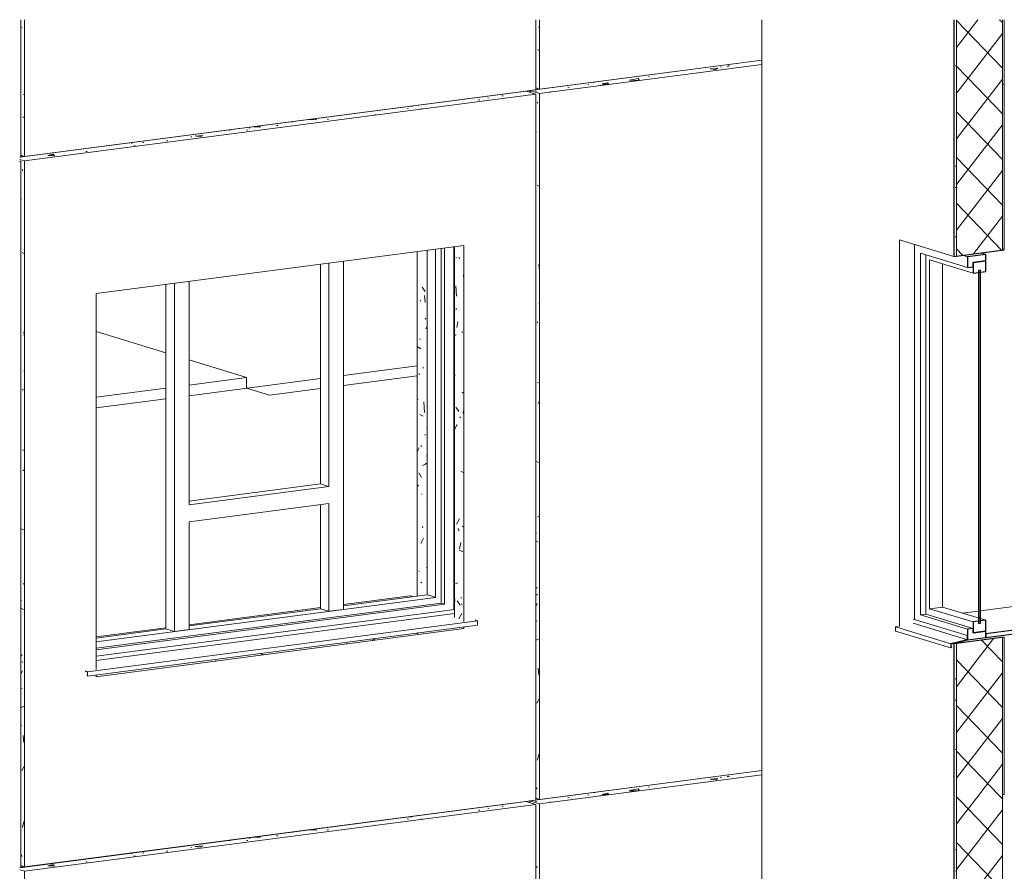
# Model space of a CAD drawing. Header units: millimetres. Extents: x -7937 to 93799, y -5691 to 12696.
# Tile 52 of 67: x 76420 to 80899, y 3285 to 7161. Entities that reach past the tile are written whole.
import ezdxf

# ---------------------------------------------------------------- set-up
doc = ezdxf.new("R2010")
doc.units = ezdxf.units.MM
for name, color, linetype, lineweight, true_color in [('A-FLOR', 7, 'Continuous', 9, 0x7f7f7f), ('A-WALL', 7, 'Continuous', 9, 0x7f7f7f), ('A-WALL-PATT', 7, 'Continuous', 9, 0x7f7f7f), ('S-BEAM', 7, 'Continuous', 9, 0x7f7f7f)]:
    doc.layers.add(name, color=color, linetype=linetype, lineweight=lineweight, true_color=true_color)
doc.layers.add('A-GLAZ', color=7, linetype='Continuous', lineweight=9)
pattern_1 = [(7.455, (37239.75, 11162.8), (-8e-05, 777.742), [4.286, -665.411]), (7.455, (37212.55, 11110.7), (-8e-05, 777.742), [4.286, -665.411]), (7.455, (37187.7, 11146.8), (-8e-05, 777.742), [4.286, -665.411]), (7.455, (37206.2, 11246.3), (-8e-05, 777.742), [4.286, -665.411]), (7.455, (37245.5, 11283.8), (-8e-05, 777.742), [4.286, -665.411]), (7.455, (37156.9, 11191.3), (-8e-05, 777.742), [3.75, -665.946]), (7.455, (37189.8, 11409.6), (-8e-05, 777.742), [4.286, -665.411]), (7.455, (37223.2, 11336.1), (-8e-05, 777.742), [3.75, -665.946]), (7.455, (37189.8, 11525.9), (-8e-05, 777.742), [4.286, -665.411]), (7.455, (37239.75, 11483.9), (-8e-05, 777.742), [4.286, -665.411]), (7.455, (37172.8, 11477.6), (-8e-05, 777.742), [4.286, -665.411]), (7.455, (37370.4, 11112.2), (-8e-05, 777.742), [4.286, -665.411]), (7.455, (37339, 11166.6), (-8e-05, 777.742), [4.286, -665.411]), (7.455, (37314.1, 11260.4), (-8e-05, 777.742), [4.286, -665.411]), (7.455, (37314.1, 11211.9), (-8e-05, 777.742), [4.286, -665.411]), (7.455, (37314.1, 11377.4), (-8e-05, 777.742), [4.286, -665.411]), (7.455, (37294.36, 11418.3), (-8e-05, 777.742), [4.286, -665.411]), (7.455, (37364.05, 11471), (-8e-05, 777.742), [4.286, -665.411]), (7.455, (37361.9, 11317.7), (-8e-05, 777.742), [3.75, -665.946]), (7.455, (37314.1, 11542.1), (-8e-05, 777.742), [4.286, -665.411]), (7.455, (37298.6, 11474.9), (-8e-05, 777.742), [3.75, -665.946]), (7.455, (37344.3, 11508.25), (-8e-05, 777.742), [4.286, -665.411]), (7.455, (37239.75, 10871.6), (-8e-05, 777.742), [4.286, -665.411]), (7.455, (37239.75, 10823.1), (-8e-05, 777.742), [4.286, -665.411]), (7.455, (37206.2, 10905.8), (-8e-05, 777.742), [4.286, -665.411]), (7.455, (37148.4, 10801.2), (-8e-05, 777.742), [4.286, -665.411]), (7.455, (37204.05, 11012.55), (-8e-05, 777.742), [4.286, -665.411]), (7.455, (37255.04, 11008), (-8e-05, 777.742), [4.286, -665.411]), (7.455, (37162.6, 10968.55), (-8e-05, 777.742), [4.286, -665.411]), (7.455, (37262.5, 11088.1), (-8e-05, 777.742), [4.286, -665.411]), (7.455, (37372.55, 10811.35), (-8e-05, 777.742), [4.286, -665.411]), (7.455, (37310.3, 10813.66), (-8e-05, 777.742), [4.286, -665.411]), (7.455, (37314.1, 10871.4), (-8e-05, 777.742), [4.286, -665.411]), (7.455, (37345.35, 10914.8), (-8e-05, 777.742), [4.286, -665.411]), (7.455, (37370.4, 10985.8), (-8e-05, 777.742), [4.286, -665.411]), (7.455, (37287.56, 10984.9), (-8e-05, 777.742), [3.75, -665.946]), (7.455, (37320.5, 11047.2), (-8e-05, 777.742), [4.286, -665.411]), (7.455, (36872.1, 11086.1), (-8e-05, 777.742), [4.286, -665.411]), (7.455, (36797.8, 11085.8), (-8e-05, 777.742), [4.286, -665.411]), (7.455, (36797.8, 11037.3), (-8e-05, 777.742), [4.286, -665.411]), (7.455, (37065.5, 11130.8), (-8e-05, 777.742), [4.286, -665.411]), (7.455, (37021.94, 11076.6), (-8e-05, 777.742), [3.75, -665.946]), (7.455, (37059.1, 11066.5), (-8e-05, 777.742), [4.286, -665.411]), (7.455, (36999, 11151.2), (-8e-05, 777.742), [4.286, -665.411]), (7.455, (36946.9, 11085.9), (-8e-05, 777.742), [4.286, -665.411]), (7.455, (37123.3, 11147.6), (-8e-05, 777.742), [4.286, -665.411]), (7.455, (37113.3, 11088.5), (-8e-05, 777.742), [3.75, -665.946]), (7.455, (36924.2, 11160.84), (-8e-05, 777.742), [4.286, -665.411]), (7.455, (36874.26, 11183.4), (-8e-05, 777.742), [4.286, -665.411]), (7.455, (36807.75, 11155.6), (-8e-05, 777.742), [4.286, -665.411]), (7.455, (36824.75, 11225.5), (-8e-05, 777.742), [3.75, -665.946]), (7.455, (36915.7, 11402.9), (-8e-05, 777.742), [4.286, -665.411]), (7.455, (36849.2, 11325.74), (-8e-05, 777.742), [4.286, -665.411]), (7.455, (36832.6, 11372.1), (-8e-05, 777.742), [4.286, -665.411]), (7.455, (36915.7, 11247.3), (-8e-05, 777.742), [4.286, -665.411]), (7.455, (36866.2, 11269.5), (-8e-05, 777.742), [4.286, -665.411]), (7.455, (36893.8, 11482.9), (-8e-05, 777.742), [4.286, -665.411]), (7.455, (36807.75, 11456.7), (-8e-05, 777.742), [4.286, -665.411]), (7.455, (36832.6, 11420.6), (-8e-05, 777.742), [4.286, -665.411]), (7.455, (37106.94, 11427.9), (-8e-05, 777.742), [4.286, -665.411]), (7.455, (37048.5, 11187.1), (-8e-05, 777.742), [4.286, -665.411]), (7.455, (36965.6, 11224.75), (-8e-05, 777.742), [4.286, -665.411]), (7.455, (37057, 11362.9), (-8e-05, 777.742), [4.286, -665.411]), (7.455, (36957.56, 11359.3), (-8e-05, 777.742), [3.75, -665.946]), (7.455, (37090.4, 11289.6), (-8e-05, 777.742), [3.75, -665.946]), (7.455, (37015.6, 11299), (-8e-05, 777.742), [4.286, -665.411]), (7.455, (37123.3, 11245.4), (-8e-05, 777.742), [4.286, -665.411]), (7.455, (37121.8, 11387.55), (-8e-05, 777.742), [4.286, -665.411]), (7.455, (37057, 11450), (-8e-05, 777.742), [4.286, -665.411]), (7.455, (36965.6, 11487.3), (-8e-05, 777.742), [4.286, -665.411]), (7.455, (36988.4, 11438.5), (-8e-05, 777.742), [4.286, -665.411]), (7.455, (37123.3, 11498), (-8e-05, 777.742), [4.286, -665.411]), (7.455, (36747.8, 11098.44), (-8e-05, 777.742), [4.286, -665.411]), (7.455, (36727, 11047.2), (-8e-05, 777.742), [4.286, -665.411]), (7.455, (36756.3, 11187.4), (-8e-05, 777.742), [3.75, -665.946]), (7.455, (36749.95, 11303.55), (-8e-05, 777.742), [4.286, -665.411]), (7.455, (36733.4, 11223.5), (-8e-05, 777.742), [4.286, -665.411]), (7.455, (36733.4, 11466.1), (-8e-05, 777.742), [4.286, -665.411]), (7.455, (36758.45, 11401.7), (-8e-05, 777.742), [3.75, -665.946]), (7.455, (36791.4, 11289.06), (-8e-05, 777.742), [4.286, -665.411]), (7.455, (36907.6, 10769.7), (-8e-05, 777.742), [4.286, -665.411]), (7.455, (36849.2, 10772), (-8e-05, 777.742), [4.286, -665.411]), (7.455, (36924.2, 10859.7), (-8e-05, 777.742), [4.286, -665.411]), (7.455, (36849.2, 10869.05), (-8e-05, 777.742), [4.286, -665.411]), (7.455, (36799.9, 10794.16), (-8e-05, 777.742), [4.286, -665.411]), (7.455, (36922.1, 10946.5), (-8e-05, 777.742), [4.286, -665.411]), (7.455, (36830.5, 10944.5), (-8e-05, 777.742), [4.286, -665.411]), (7.455, (36872.1, 10979.1), (-8e-05, 777.742), [4.286, -665.411]), (7.455, (36914, 11013.9), (-8e-05, 777.742), [3.75, -665.946]), (7.455, (37081.9, 10802.4), (-8e-05, 777.742), [4.286, -665.411]), (7.455, (37048.5, 10856.06), (-8e-05, 777.742), [4.286, -665.411]), (7.455, (36974.1, 10797.8), (-8e-05, 777.742), [4.286, -665.411]), (7.455, (36940.56, 10812.6), (-8e-05, 777.742), [4.286, -665.411]), (7.455, (37048.5, 10759), (-8e-05, 777.742), [4.286, -665.411]), (7.455, (37131.8, 10857.5), (-8e-05, 777.742), [4.286, -665.411]), (7.455, (37015.6, 10900.3), (-8e-05, 777.742), [4.286, -665.411]), (7.455, (37090.4, 10920), (-8e-05, 777.742), [3.75, -665.946]), (7.455, (37079.74, 10986.3), (-8e-05, 777.742), [4.286, -665.411]), (7.455, (36965.6, 10903.7), (-8e-05, 777.742), [4.286, -665.411]), (7.455, (37004.94, 10996.45), (-8e-05, 777.742), [4.286, -665.411]), (7.455, (37137.75, 11033.24), (-8e-05, 777.742), [4.286, -665.411]), (7.455, (36733.4, 10766.3), (-8e-05, 777.742), [4.286, -665.411]), (7.455, (36741.24, 10854.9), (-8e-05, 777.742), [4.286, -665.411]), (7.455, (36766.3, 10741.2), (-8e-05, 777.742), [4.286, -665.411]), (7.455, (36731.25, 10921.6), (-8e-05, 777.742), [4.286, -665.411]), (7.455, (36781.2, 10889.5), (-8e-05, 777.742), [3.75, -665.946]), (7.455, (36781.2, 10947.3), (-8e-05, 777.742), [3.75, -665.946]), (7.455, (37143.5, 11333.9), (-8e-05, 777.742), [4.286, -665.411])]
pattern_2 = [(52.476, (36722.97, 10696.74), (-88.7329, 92.316), []), (133.866, (36722.97, 10696.74), (-88.7329, -115.53808), [])]
pattern_3 = [(61.297, (100658.86, 8885.19), (327.6789, 148.9268), [27.496, -302.461]), (335.221, (100658.86, 8885.2), (202.7247, 268.983), [18.033, -198.363]), (95.71, (100675.24, 8877.63), (155.6825, 317.2565), [31.834, -350.17]), (57.32, (100658.86, 8983.17), (511.6344, 171.5527), [39.514, -434.658]), (93.649, (100683.22, 8968.98), (250.2397, 489.8594), [47.547, -523.018]), (329.778, (100658.86, 8983.17), (640.085, 175.3875), [28.194, -310.131]), (20.877, (100686.25, 8950.32), (253.8236, -212.6946), [20.527, -225.801]), (303.488, (100686.25, 8950.32), (241.7602, 70.2435), [24.694, -271.638]), (78.745, (100699.88, 8929.72), (278.8859, 332.6507), [28.458, -313.035]), (46.863, (100658.86, 8885.19), (-69.2415, 84.62076), [4.263, -202.965, 4.263, -208.686, -210.565]), (46.863, (100658.86, 8885.19), (-69.2415, 84.62076), [-420.176, 4.263, -206.302]), (356.014, (100658.86, 8885.19), (122.0116, 167.7594), [3.651, -100.344, 3.651, -169.764, -68.74]), (356.014, (100658.86, 8885.19), (122.0116, 167.7594), [-277.41, 3.651, -65.089]), (304.693, (100597.78, 8903.825), (212.99917, -152.12754), [5.443, -96.028, 5.443, -311.149, -420.094]), (304.693, (100597.78, 8903.825), (212.99917, -152.12754), [-418.064, 5.443, -414.65]), (297.221, (100570.39, 8912.18), (239.4918, -154.7292), [5.921, -137.568, 5.921, -222.779, -324.506]), (297.221, (100570.39, 8912.18), (239.4918, -154.7292), [-372.189, 5.921, -318.585])]
pattern_4 = [(13.395, (60067.27, -9416.08), (358.63024, -6.26816), [24.779, -272.565]), (358.998, (60067.27, -9416.08), (-69.3744, 75.15166), [29.89, -328.794]), (132.711, (60097.16, -9416.6), (289.2555, 68.8804), [8.523, -93.754]), (11.764, (60067.27, -9396.1), (533.62096, -16.5372), [39.78, -437.578]), (120.208, (60111.74, -9397.5), (467.331, 97.328), [10.979, -120.773]), (358.225, (60067.27, -9396.1), (467.3308, 97.3243), [44.49, -489.387]), (4.386, (60117.27, -9401.1), (298.45337, -40.22646), [35.112, -386.233]), (352.324, (60117.27, -9401.1), (121.6574, 72.4503), [25.096, -276.056]), (30.775, (60142.14, -9404.45), (420.1114, 32.2266), [11.8, -129.797]), (8.717, (60067.27, -9416.083), (6.0796, 33.25957), [5.382, -256.274, 5.382, -263.497, -265.87]), (8.717, (60067.27, -9416.083), (6.0796, 33.25957), [-530.535, 5.382, -260.487]), (1.507, (60067.27, -9416.083), (131.535157, 39.405883), [6.651, -182.781, 6.651, -309.234, -125.213]), (1.507, (60067.27, -9416.083), (131.535157, 39.405883), [-505.316, 6.651, -118.563]), (352.745, (59955.77, -9416.083), (266.911126, -2.25507), [5.701, -100.574, 5.701, -325.876, -439.977]), (352.745, (59955.77, -9416.083), (266.911126, -2.25507), [-437.852, 5.701, -434.276]), (349.624, (59905.77, -9416.08), (291.59278, 10.00162), [5.026, -116.773, 5.026, -464.557]), (349.624, (59905.77, -9416.08), (291.59278, 10.00162), [-126.825, -189.103, 5.026, -270.428])]
pattern_5 = [(0, (60067.272, -9416.083), (93.75, 10.816), [62.5, -125]), (160.909, (60067.272, -9416.083), (-93.74945, 10.816486), [33.069, -66.137]), (19.091, (60067.272, -9416.083), (0.00025, 21.630768), [0, -66.137, 33.069, 0])]
pattern_6 = [(13.395, (60067.27, -6182.64), (358.63024, -6.26816), [24.779, -272.565]), (358.998, (60067.27, -6182.636), (-69.3744, 75.15166), [29.89, -328.794]), (132.711, (60097.16, -6183.16), (289.2555, 68.8804), [8.523, -93.754]), (11.764, (60067.27, -6162.65), (533.62096, -16.5372), [39.78, -437.578]), (120.208, (60111.74, -6164.03), (467.331, 97.328), [10.979, -120.773]), (358.225, (60067.27, -6162.65), (467.3308, 97.3243), [44.49, -489.387]), (4.386, (60117.27, -6167.65), (298.45337, -40.22646), [35.112, -386.233]), (352.324, (60117.27, -6167.65), (121.6574, 72.4503), [25.096, -276.056]), (30.775, (60142.14, -6171), (420.1114, 32.2266), [11.8, -129.797]), (8.717, (60067.27, -6182.636), (6.0796, 33.25957), [5.382, -256.274, 5.382, -263.497, -265.87]), (8.717, (60067.27, -6182.636), (6.0796, 33.25957), [-530.535, 5.382, -260.487]), (1.507, (60067.27, -6182.636), (131.535157, 39.405883), [6.651, -182.781, 6.651, -309.234, -125.213]), (1.507, (60067.27, -6182.636), (131.535157, 39.405883), [-505.316, 6.651, -118.563]), (352.745, (59955.77, -6182.636), (266.911126, -2.25507), [5.701, -100.574, 5.701, -325.876, -439.977]), (352.745, (59955.77, -6182.636), (266.911126, -2.25507), [-437.852, 5.701, -434.276]), (349.624, (59905.77, -6182.636), (291.59278, 10.00162), [5.026, -116.773, 5.026, -464.557]), (349.624, (59905.77, -6182.636), (291.59278, 10.00162), [-126.825, -189.103, 5.026, -270.428])]
pattern_7 = [(0, (60067.272, -6182.636), (93.75, 10.816), [62.5, -125]), (160.909, (60067.272, -6182.636), (-93.74945, 10.816486), [33.069, -66.137]), (19.091, (60067.272, -6182.636), (0.00025, 21.630768), [0, -66.137, 33.069, 0])]
pattern_8 = [(61.297, (103001.29, 9191.7), (327.6789, 148.9268), [27.496, -302.461]), (335.221, (103001.3, 9191.7), (202.7247, 268.983), [18.033, -198.363]), (95.71, (103017.66, 9184.14), (155.6825, 317.2565), [31.834, -350.17]), (57.32, (103001.3, 9289.7), (511.6344, 171.5527), [39.514, -434.658]), (93.649, (103025.65, 9275.5), (250.2397, 489.8594), [47.547, -523.018]), (329.778, (103001.3, 9289.7), (640.085, 175.3875), [28.194, -310.131]), (20.877, (103028.68, 9256.83), (253.8236, -212.6946), [20.527, -225.801]), (303.488, (103028.68, 9256.83), (241.7602, 70.2435), [24.694, -271.638]), (78.745, (103042.3, 9236.24), (278.8859, 332.6507), [28.458, -313.035]), (46.863, (103001.29, 9191.7), (-69.2415, 84.62076), [4.263, -202.965, 4.263, -208.686, -210.565]), (46.863, (103001.29, 9191.7), (-69.2415, 84.62076), [-420.176, 4.263, -206.302]), (356.014, (103001.29, 9191.7), (122.0116, 167.7594), [3.651, -100.344, 3.651, -169.764, -68.74]), (356.014, (103001.29, 9191.7), (122.0116, 167.7594), [-277.41, 3.651, -65.089]), (304.693, (102940.2, 9210.34), (212.99917, -152.12754), [5.443, -96.028, 5.443, -311.149, -420.094]), (304.693, (102940.2, 9210.34), (212.99917, -152.12754), [-418.064, 5.443, -414.65]), (297.221, (102912.81, 9218.7), (239.4918, -154.7292), [5.921, -137.568, 5.921, -222.779, -324.506]), (297.221, (102912.81, 9218.7), (239.4918, -154.7292), [-372.189, 5.921, -318.585])]
pattern_9 = [(343.031, (103001.29, 9191.7), (80.96983, 28.32793), [35.799, -71.598]), (106.376, (103001.29, 9191.702), (-57.383965, 89.20713), [60.722, -121.445]), (70.298, (103001.29, 9191.702), (-15.96883, 61.4722), [0, -101.567, 50.784, 0])]

# ---------------------------------------------------------------- blocks, each defined once
blk = doc.blocks.new('Puit-alumiinium aken 1800x2100mm - A-06-1800x2100 mm-3454797-KUNST 3D LÕIGE 02')
at = {"layer": 'A-GLAZ', "color": 250, "lineweight": 5, "true_color": 0x272727}
for p, q in [((-14672.9, 4543.4), (-14672.9, 6111.4)), ((-15158.1, 5048.2), (-15158.1, 6047.9)), ((-15860.8, 4388), (-15860.8, 5956)), ((-15755.6, 4970), (-15158.1, 5048.2)), ((-15158.1, 5048.2), (-15130.7, 5039.9)), ((-15158.1, 4479.9), (-15158.1, 4953.1)), ((-15052.8, 4493.7), (-14672.9, 4543.4)), ((-14750, 4538.6), (-15052.8, 4498.9)), ((-14750.1, 4538.5), (-14748.9, 4538.5)), ((-14748.9, 4538.5), (-14737.5, 4535)), ((-14645.5, 4535.1), (-14672.9, 4543.4)), ((-15158.1, 4485.2), (-15755.6, 4407)), ((-15755.6, 4401.7), (-15158.1, 4479.9)), ((-15130.7, 4471.6), (-15158.1, 4479.9)), ((-15860.8, 4393.2), (-16178.4, 4351.7)), ((-16178.4, 4346.4), (-15860.8, 4388)), ((-15833.4, 4379.6), (-15860.8, 4388))]:
    blk.add_line(p, q, dxfattribs=at)
at = {"layer": 'A-GLAZ', "lineweight": 5}
for p, q in [((-14634.5, 6116.4), (-14634.5, 4531.7)), ((-14609.4, 4505.6), (-14609.4, 6119.7)), ((-14593, 6121.9), (-14593, 4500.6)), ((-14551.2, 4476.4), (-14551.2, 6127.3)), ((-15119.8, 6052.9), (-15119.8, 5036.5)), ((-15052.8, 4477), (-15052.8, 6061.7)), ((-15822.5, 5961), (-15822.5, 4376.3)), ((-15755.6, 4953.3), (-15755.6, 5969.8)), ((-15119.8, 5036.5), (-15755.6, 4953.3)), ((-15130.7, 5039.9), (-15119.8, 5036.5)), ((-15755.6, 4874.9), (-15119.8, 4958.1)), ((-15119.8, 4958.1), (-15119.8, 4468.2)), ((-15755.6, 4385), (-15755.6, 4874.9)), ((-16178.4, 4329.7), (-14634.5, 4531.7)), ((-14634.5, 4531.7), (-14645.5, 4535.1)), ((-16178.4, 4300.3), (-14609.4, 4505.6)), ((-16178.4, 4293.1), (-14593, 4500.6)), ((-14593, 4500.6), (-14609.4, 4505.6)), ((-14549, 4477), (-16178.4, 4263.7)), ((-16178.4, 4263.5), (-14549, 4476.7)), ((-16178.4, 4244.8), (-14549, 4458)), ((-15119.8, 4468.2), (-15130.7, 4471.6)), ((-15052.8, 4477), (-15119.8, 4468.2)), ((-16217.6, 4192.4), (-14444.1, 4424.5)), ((-16217.6, 4172.8), (-14444.1, 4404.9)), ((-14455, 4428.8), (-14444.1, 4424.5)), ((-14444.1, 4424.5), (-14444.1, 4404.9)), ((-15822.5, 4376.3), (-15833.4, 4379.6)), ((-15822.5, 4376.3), (-15755.6, 4385)), ((-16217.6, 4192.4), (-16228.6, 4196.7)), ((-16228.6, 4195.8), (-16218.2, 4191.7)), ((-16219.7, 4178.6), (-16220.1, 4178)), ((-16220.1, 4178), (-16217.6, 4172.8)), ((-16219.7, 4178.6), (-16218, 4178.8)), ((-16218.2, 4175.4), (-16219.7, 4178.6)), ((-16218.2, 4191.7), (-16218.2, 4175.4)), ((-16217.6, 4172.8), (-16217.6, 4192.4))]:
    blk.add_line(p, q, dxfattribs=at)
blk = doc.blocks.new('Puit-alumiiniumaken 1800x2100mm - TTA-05-1800x2100 mm-6635492-KUNST 3D LÕIGE 02')
at = {"layer": 'A-GLAZ', "lineweight": 5}
for p, q in [((-12455.8, 6138.1), (-12455.8, 4430.8)), ((-12428.4, 4452.2), (-12428.4, 6098.3)), ((-12428.4, 6098.3), (-12214.3, 6033)), ((-12153.1, 6099.8), (-12130.7, 6092.9)), ((-12403.3, 6090.7), (-12403.3, 4455.5)), ((-12386.9, 4479.9), (-12386.9, 6067.2)), ((-12386.9, 6067.2), (-12189.2, 6006.9)), ((-12214.3, 6082), (-12236.8, 6088.8)), ((-12155.8, 4470.6), (-11740.2, 4525)), ((-11490.6, 4449.4), (-11737.6, 4524.8)), ((-12361.8, 4483.1), (-12386.9, 4479.9)), ((-12386.9, 4479.9), (-12189.2, 4419.5)), ((-12403.3, 4455.5), (-12428.4, 4452.2)), ((-12428.4, 4452.2), (-12214.3, 4386.9)), ((-12403.3, 4455.5), (-12189.2, 4390.1)), ((-12155.8, 4434.9), (-12130.7, 4427.2)), ((-12542.1, 4397.9), (-12529.5, 4400.9)), ((-12542.1, 4378.3), (-12542.1, 4397.9)), ((-12542.1, 4397.9), (-12289.6, 4320.8)), ((-12462.2, 4432.7), (-12215.2, 4357.4)), ((-12462.2, 4414.2), (-12215.2, 4338.8)), ((-12214.3, 4357.5), (-12461.3, 4432.8)), ((-11516.6, 4429.2), (-11499.1, 4423.8)), ((-12542.1, 4378.3), (-12289.6, 4301.2)), ((-12289, 4307.6), (-12286.4, 4306.8))]:
    blk.add_line(p, q, dxfattribs=at)
at = {"layer": 'A-GLAZ', "lineweight": 25}
for p, q in [((-12130.7, 6092.9), (-12214.3, 6082)), ((-12130.7, 6063.5), (-12130.7, 6092.9)), ((-12214.3, 6082), (-12214.3, 6033)), ((-12130.7, 6063.5), (-12189.2, 6055.9)), ((-12189.2, 6055.9), (-12130.7, 6063.5)), ((-12189.2, 6055.9), (-12189.2, 6006.9)), ((-12189.2, 6036.3), (-12189.2, 6055.9)), ((-12130.7, 6014.5), (-12130.7, 6063.5)), ((-12214.3, 6033), (-12189.2, 6036.3)), ((-12189.2, 6006.9), (-12130.7, 6014.5)), ((-12155.8, 6021), (-12164.1, 6019.9)), ((-12164.1, 6019.9), (-12164.1, 4413)), ((-12155.8, 4414.1), (-12155.8, 6021)), ((-11493.2, 4449.6), (-12130.7, 4366.2)), ((-11485.8, 4428.3), (-11485.8, 4441.9)), ((-12189.2, 4390.1), (-12214.3, 4386.9)), ((-12130.7, 4427.2), (-12189.2, 4419.5)), ((-12189.2, 4419.5), (-12189.2, 4370.5)), ((-12189.2, 4370.5), (-12189.2, 4390.1)), ((-12164.1, 4413), (-12155.8, 4414.1)), ((-12130.7, 4348.8), (-11503.2, 4430.9)), ((-12130.7, 4378.2), (-12130.7, 4427.2)), ((-11500.7, 4428.3), (-11500.7, 4426.4)), ((-11498.2, 4423.8), (-11488.3, 4425.1)), ((-12214.3, 4357.5), (-12215.2, 4357.4)), ((-12215.2, 4357.4), (-12215.2, 4338.8)), ((-12214.3, 4386.9), (-12214.3, 4337.9)), ((-12214.3, 4338), (-12214.3, 4357.5)), ((-12214.3, 4337.9), (-12130.7, 4348.8)), ((-12189.2, 4370.5), (-12130.7, 4378.2)), ((-12130.7, 4378.2), (-12189.2, 4370.5)), ((-12130.7, 4348.8), (-12130.7, 4378.2)), ((-12130.7, 4366.2), (-12130.7, 4348.8)), ((-12215.2, 4338.8), (-12289.6, 4320.8)), ((-12289.6, 4320.8), (-12289.6, 4301.2)), ((-12289.6, 4301.2), (-12285.8, 4306.2)), ((-12288.8, 4320), (-12214.3, 4338)), ((-12288.8, 4303.7), (-12288.8, 4320)), ((-12286.4, 4306.8), (-12288.8, 4303.7)), ((-12285.8, 4306.2), (-12286.4, 4306.8))]:
    blk.add_line(p, q, dxfattribs=at)
at = {"layer": 'A-GLAZ', "color": 250, "lineweight": 5, "true_color": 0x272727}
for p, q in [((-12328.4, 6049.3), (-12328.4, 4487.5)), ((-12328.4, 4487.5), (-12361.8, 4483.1)), ((-12328.4, 4487.5), (-12155.8, 4434.9)), ((-12237.8, 4459.9), (-12155.8, 4470.6))]:
    blk.add_line(p, q, dxfattribs=at)
at = {"layer": 'A-GLAZ', "lineweight": 5}
blk.add_polyline3d([(-11740.2, 4525, 0), (-11738.3, 4525, 0), (-11737.6, 4524.8, 0)], dxfattribs=at)
at = {"layer": 'A-GLAZ', "lineweight": 25}
for points in [[(-11485.8, 4441.9, 0), (-11487.9, 4447.8, 0), (-11493.2, 4449.6, 0)], [(-11503.2, 4430.9, 0), (-11501.5, 4430.3, 0), (-11500.7, 4428.3, 0)], [(-11500.7, 4426.4, 0), (-11500, 4424.4, 0), (-11498.2, 4423.8, 0)], [(-11488.3, 4425.1, 0), (-11486.5, 4426.2, 0), (-11485.8, 4428.3, 0)]]:
    blk.add_polyline3d(points, dxfattribs=at)

msp = doc.modelspace()

# ---------------------------------------------------------------- hatches: boundary and pattern name
at = {"layer": 'A-WALL-PATT', "lineweight": 5}
h = msp.add_hatch(dxfattribs=at)
h.set_pattern_fill('FP_70', style=0, pattern_type=2)
h.set_pattern_definition(pattern_1)
h.paths.add_polyline_path([(80669.2, 6838), (80681.8, 6839.7), (80681.8, 7161), (80669.2, 7161)], flags=0)
h = msp.add_hatch(dxfattribs=at)
h.set_pattern_fill('FP_65', style=0, pattern_type=2)
h.set_pattern_definition(pattern_2)
h.paths.add_polyline_path([(80681.8, 6839.7), (80890.9, 6867), (80890.9, 7161), (80681.8, 7161)], flags=0)
h = msp.add_hatch(dxfattribs=at)
h.set_pattern_fill('FP_65', style=0, pattern_type=2)
h.set_pattern_definition(pattern_2)
h.paths.add_polyline_path([(80681.8, 3606.2), (80890.9, 3633.6), (80890.9, 4348.9), (80681.8, 4321.5), (80681.8, 3741.8)], flags=0)
h.paths.add_polyline_path([(80681.8, 6085.2), (80890.9, 6112.6), (80890.9, 6867), (80681.8, 6839.7), (80681.8, 6306.2)], flags=0)
h = msp.add_hatch(dxfattribs=at)
h.set_pattern_fill('FP_70', style=0, pattern_type=2)
h.set_pattern_definition(pattern_1)
h.paths.add_polyline_path([(80669.2, 3604.6), (80681.8, 3606.2), (80681.8, 4321.5), (80669.2, 4319.9), (80669.2, 3741.8)], flags=0)
h.paths.add_polyline_path([(80669.2, 6083.6), (80681.8, 6085.2), (80681.8, 6839.7), (80669.2, 6838), (80669.2, 6306.2)], flags=0)
h = msp.add_hatch(dxfattribs=at)
h.set_pattern_fill('FP_65', style=0, pattern_type=2)
h.set_pattern_definition(pattern_2)
h.paths.add_polyline_path([(80681.8, 1832.7), (80890.9, 1860.1), (80890.9, 3633.6), (80681.8, 3606.2), (80681.8, 2032.2)], flags=0)
h = msp.add_hatch(dxfattribs=at)
h.set_pattern_fill('FP_70', style=0, pattern_type=2)
h.set_pattern_definition(pattern_1)
h.paths.add_polyline_path([(80669.2, 1831.1), (80681.8, 1832.7), (80681.8, 3606.2), (80669.2, 3604.6), (80669.2, 2008.9)], flags=0)
at = {"layer": 'S-BEAM', "lineweight": 5}
h = msp.add_hatch(dxfattribs=at)
h.set_pattern_fill('FP_75', style=0, pattern_type=2)
h.set_pattern_definition(pattern_3)
h.paths.add_polyline_path([(76441.7, 6539), (76441.7, 7161), (76424.9, 7161), (76424.9, 6544.1)], flags=0)
h = msp.add_hatch(dxfattribs=at)
h.set_pattern_fill('FP_91', style=0, pattern_type=2)
h.set_pattern_definition(pattern_8)
h.paths.add_polyline_path([(78784.1, 6845.5), (78784.1, 7161), (78767.4, 7161), (78767.4, 6850.6)], flags=0)
h = msp.add_hatch(dxfattribs=at)
h.set_pattern_fill('FP_81', style=0, pattern_type=2)
h.set_pattern_definition(pattern_6)
h.paths.add_polyline_path([(78784.1, 6824.9), (79796.4, 6957.4), (79796.4, 6976.5), (78740.3, 6838.3), (78769, 6829.5)], flags=0)
h = msp.add_hatch(dxfattribs=at)
h.set_pattern_fill('FP_81', style=0, pattern_type=2)
h.set_pattern_definition(pattern_6)
h.paths.add_polyline_path([(76441.7, 6518.4), (78767.4, 6822.7), (78723.5, 6836.1), (76420, 6534.7), (76420, 6525.1), (76426.6, 6523)], flags=0)
h = msp.add_hatch(dxfattribs=at)
h.set_pattern_fill('FP_92', style=0, pattern_type=2)
h.set_pattern_definition(pattern_9)
h.paths.add_polyline_path([(78740.3, 6831), (78739.2, 6838.7), (78723.6, 6836.1), (78728.1, 6834.7)], flags=0)
h = msp.add_hatch(dxfattribs=at)
h.set_pattern_fill('FP_84', style=0, pattern_type=2)
h.set_pattern_definition(pattern_7)
h.paths.add_polyline_path([(78740.3, 6838.3), (78784, 6844.9), (78767.4, 6850), (78767.4, 6842.3), (78739.2, 6838.7)], flags=0)
h = msp.add_hatch(dxfattribs=at)
h.set_pattern_fill('FP_91', style=0, pattern_type=2)
h.set_pattern_definition(pattern_8)
h.paths.add_polyline_path([(78784.1, 3612.1), (78784.1, 6824.9), (78740.3, 6838.3), (78740.3, 6831), (78767.4, 6822.7), (78767.4, 3617.2)], flags=0)
h = msp.add_hatch(dxfattribs=at)
h.set_pattern_fill('FP_84', style=0, pattern_type=2)
h.set_pattern_definition(pattern_7)
h.paths.add_polyline_path([(76420, 6534.7), (76441.5, 6538.4), (76424.9, 6543.5), (76424.9, 6535.8), (76420, 6535.2)], flags=0)
h = msp.add_hatch(dxfattribs=at)
h.set_pattern_fill('FP_75', style=0, pattern_type=2)
h.set_pattern_definition(pattern_3)
h.paths.add_polyline_path([(76441.7, 3305.5), (76441.7, 6518.4), (76420, 6525.1), (76420, 6517.8), (76424.9, 6516.2), (76424.9, 3310.7)], flags=0)
h = msp.add_hatch(dxfattribs=at)
h.set_pattern_fill('FP_81', style=0, pattern_type=2)
h.set_pattern_definition(pattern_6)
h.paths.add_polyline_path([(76420, 6515.6), (76424.9, 6516.2), (76420, 6517.8)], flags=0)
h = msp.add_hatch(dxfattribs=at)
h.set_pattern_fill('FP_86', style=0, pattern_type=2)
h.set_pattern_definition([(62.47, (102319.07, 8708.9), (320.0775, 164.5536), [27.101, -298.109]), (333.734, (102319.07, 8708.9), (218.319, 254.8262), [17.319, -190.508]), (95.415, (102334.6, 8701.24), (147.7993, 314.9261), [31.838, -350.221]), (58.573, (102319.07, 8806.9), (502.629, 196.555), [38.815, -426.962]), (93.461, (102342.17, 8792.54), (237.362, 488.28), [47.557, -523.127]), (328.162, (102319.07, 8806.9), (646.183, 147.0095), [27.202, -299.217]), (21.566, (102345.05, 8773.86), (256.863, -207.981), [19.563, -215.191]), (302, (102345.05, 8773.86), (240.563, 50.6928), [24.39, -268.287]), (79.297, (102357.97, 8753.18), (266.4968, 341.1924), [28.368, -312.047]), (48.195, (102319.07, 8708.91), (-73.1653, 76.70036), [4.147, -197.481, 4.147, -203.048, -204.876]), (48.195, (102319.07, 8708.91), (-73.1653, 76.70036), [-408.824, 4.147, -200.729]), (355.409, (102319.07, 8708.9), (120.675, 166.5713), [3.466, -95.258, 3.466, -161.161, -65.256]), (355.409, (102319.07, 8708.9), (120.675, 166.5713), [-263.351, 3.466, -61.79]), (303.173, (102261.12, 8727.94), (206.42292, -160.20937), [5.371, -94.753, 5.371, -307.018, -414.516]), (303.173, (102261.12, 8727.94), (206.42292, -160.20937), [-412.513, 5.371, -409.145]), (295.934, (102235.14, 8736.48), (231.8091, -165.8144), [5.875, -136.485, 5.875, -221.025, -321.952]), (295.934, (102235.14, 8736.48), (231.8091, -165.8144), [-369.259, 5.875, -316.077])])
h.paths.add_polyline_path([(78228.3, 4537.5), (78273.4, 4543.4), (78273.4, 6111.4), (78228.3, 6105.5), (78228.3, 4538.5)], flags=0)
h = msp.add_hatch(dxfattribs=at)
h.set_pattern_fill('FP_85', style=0, pattern_type=2)
h.set_pattern_definition([(343.031, (102700.12, 9152.293), (80.96983, 28.32793), [35.799, -71.598]), (106.376, (102700.12, 9152.293), (-57.383965, 89.20713), [60.722, -121.445]), (70.298, (102700.12, 9152.293), (-15.96883, 61.4722), [0, -101.567, 50.784, 0])])
h.paths.add_polyline_path([(78395.1, 4476.7), (78397.3, 4477), (78397.3, 6127.6), (78395.1, 6127.3), (78395.1, 4478.7)], flags=0)
h = msp.add_hatch(dxfattribs=at)
h.set_pattern_fill('FP_82', style=0, pattern_type=2)
h.set_pattern_definition([(61.297, (102658.3, 9146.82), (327.6789, 148.9268), [27.496, -302.461]), (335.221, (102658.3, 9146.82), (202.7247, 268.983), [18.033, -198.363]), (95.71, (102674.66, 9139.26), (155.6825, 317.2565), [31.834, -350.17]), (57.32, (102658.3, 9244.8), (511.6344, 171.5527), [39.514, -434.658]), (93.649, (102682.65, 9230.6), (250.2397, 489.8594), [47.547, -523.018]), (329.778, (102658.3, 9244.8), (640.085, 175.3875), [28.194, -310.131]), (20.877, (102685.68, 9211.95), (253.8236, -212.6946), [20.527, -225.801]), (303.488, (102685.68, 9211.95), (241.7602, 70.2435), [24.694, -271.638]), (78.745, (102699.3, 9191.35), (278.8859, 332.6507), [28.458, -313.035]), (46.863, (102658.29, 9146.82), (-69.2415, 84.62076), [4.263, -202.965, 4.263, -208.686, -210.565]), (46.863, (102658.29, 9146.82), (-69.2415, 84.62076), [-420.176, 4.263, -206.302]), (356.014, (102658.29, 9146.82), (122.0116, 167.7594), [3.651, -100.344, 3.651, -169.764, -68.74]), (356.014, (102658.29, 9146.82), (122.0116, 167.7594), [-277.41, 3.651, -65.089]), (304.693, (102597.206, 9165.46), (212.99917, -152.12754), [5.443, -96.028, 5.443, -311.149, -420.094]), (304.693, (102597.206, 9165.46), (212.99917, -152.12754), [-418.064, 5.443, -414.65]), (297.221, (102569.81, 9173.82), (239.4918, -154.7292), [5.921, -137.568, 5.921, -222.779, -324.506]), (297.221, (102569.81, 9173.82), (239.4918, -154.7292), [-372.189, 5.921, -318.585])])
h.paths.add_polyline_path([(78441.1, 4389.3), (78441.1, 4396.9), (78438.3, 4396.5)], flags=0)
h.paths.add_polyline_path([(78441.1, 4422.2), (78441.1, 6133.4), (78397.3, 6127.6), (78397.5, 4439.5), (78435.9, 4424.3)], flags=0)
h = msp.add_hatch(dxfattribs=at)
h.set_pattern_fill('FP_83', style=0, pattern_type=2)
h.set_pattern_definition([(41.234, (41727.48, -16440.7), (303.7644, -124.9349), [28.911, -318.016]), (341.591, (41727.48, -16440.7), (68.5467, 292.6932), [28.41, -312.508]), (100.539, (41754.44, -16449.67), (231.9204, 384.4294), [28.509, -313.597]), (36.32, (41727.5, -16355.43), (425.485, -231.99), [43.596, -479.559]), (96.808, (41767.6, -16371.35), (393.025, 548.513), [42.031, -462.344]), (338.36, (41727.5, -16355.43), (595.732, 240.748), [43.15, -474.652]), (6.433, (41772.58, -16388.03), (138.5279, -253.7157), [31.777, -349.549]), (318.402, (41772.58, -16388.03), (114.3436, 277.6135), [29.997, -329.972]), (68.718, (41795, -16407.95), (414.6106, 134.3387), [25.194, -277.131]), (25.42, (41727.48, -16440.7), (39.47193, 156.70462), [5.313, -252.97, 5.313, -260.101, -262.442]), (25.42, (41727.48, -16440.7), (39.47193, 156.70462), [-523.696, 5.313, -257.13]), (352.837, (41727.48, -16440.7), (198.5869, 128.428), [6.044, -166.101, 6.044, -394.801]), (352.837, (41727.48, -16440.7), (198.5869, 128.428), [-178.188, -281.014, 6.044, -107.743]), (319.556, (41626.92, -16415.54), (244.6241, -73.14298), [6.703, -118.242, 6.703, -900.394]), (319.556, (41626.92, -16415.54), (244.6241, -73.14298), [-131.647, -383.124, 6.703, -510.567]), (311.853, (41581.82, -16404.26), (246.8235, -5.0399), [6.683, -155.276, 6.683, -617.732]), (311.853, (41581.82, -16404.26), (246.8235, -5.0399), [-168.643, -251.455, 6.683, -359.594])])
h.paths.add_polyline_path([(76767.9, 4170.3), (78441.1, 4389.3), (78438.1, 4396.5), (76767.9, 4178), (76767.9, 4172.8)], flags=0)
h = msp.add_hatch(dxfattribs=at)
h.set_pattern_fill('FP_74', style=0, pattern_type=2)
h.set_pattern_definition(pattern_4)
h.paths.add_polyline_path([(78784.1, 3591.5), (79796.4, 3723.9), (79796.4, 3743.1), (78740.3, 3604.9), (78767.4, 3596.6)], flags=0)
h = msp.add_hatch(dxfattribs=at)
h.set_pattern_fill('FP_74', style=0, pattern_type=2)
h.set_pattern_definition(pattern_4)
h.paths.add_polyline_path([(76441.7, 3285), (78767.4, 3589.3), (78723.5, 3602.7), (76419.9, 3301.2), (76419.9, 3291.6), (76424.9, 3290.1)], flags=0)
h = msp.add_hatch(dxfattribs=at)
h.set_pattern_fill('FP_92', style=0, pattern_type=2)
h.set_pattern_definition(pattern_9)
h.paths.add_polyline_path([(78740.3, 3597.6), (78739.2, 3605.2), (78723.6, 3602.7), (78734.6, 3599.3)], flags=0)
h = msp.add_hatch(dxfattribs=at)
h.set_pattern_fill('FP_77', style=0, pattern_type=2)
h.set_pattern_definition(pattern_5)
h.paths.add_polyline_path([(78740.3, 3604.9), (78784.1, 3611.5), (78767.4, 3616.6), (78767.4, 3608.9), (78740.3, 3604.9)], flags=0)
h = msp.add_hatch(dxfattribs=at)
h.set_pattern_fill('FP_91', style=0, pattern_type=2)
h.set_pattern_definition(pattern_8)
h.paths.add_polyline_path([(78784.1, -107.9), (78784.1, 2060.9), (78767.4, 2058.7), (78767.7, -102.4)], flags=0)
h.paths.add_polyline_path([(78767.4, 2756), (78784.1, 2758.1), (78784.1, 3591.5), (78740.3, 3604.9), (78740.3, 3597.6), (78767.4, 3589.3), (78767.4, 2763.2)], flags=0)
h = msp.add_hatch(dxfattribs=at)
h.set_pattern_fill('FP_77', style=0, pattern_type=2)
h.set_pattern_definition(pattern_5)
h.paths.add_polyline_path([(76419.9, 3301.2), (76441.7, 3304.9), (76424.9, 3310), (76424.9, 3302.4), (76419.9, 3301.7)], flags=0)
h = msp.add_hatch(dxfattribs=at)
h.set_pattern_fill('FP_75', style=0, pattern_type=2)
h.set_pattern_definition(pattern_3)
h.paths.add_polyline_path([(76441.7, -425.1), (76441.7, 1754.4), (76424.9, 1752.2), (76425.2, -419.7)], flags=0)
h.paths.add_polyline_path([(76424.9, 2449.4), (76441.7, 2451.6), (76441.7, 3285), (76419.9, 3291.6), (76419.9, 3284.3), (76424.9, 3282.8), (76424.9, 2456.7)], flags=0)

# ---------------------------------------------------------------- linework, layer by layer
at = {"layer": 'A-FLOR', "color": 250, "lineweight": 5, "true_color": 0x272727}
for p, q in [((77085.5, 5644.4), (76767.9, 5741.2)), ((77452.4, 5532.4), (77190.8, 5612.2)), ((78228.3, 5584.9), (77893.5, 5541.1)), ((77190.8, 5498.1), (77452.4, 5532.4)), ((77788.2, 5527.3), (77190.8, 5449.2)), ((77452.4, 5483.4), (77452.4, 5532.4)), ((77893.5, 5495.7), (78228.3, 5539.5)), ((76767.9, 5442.8), (77085.5, 5484.4)), ((77452.4, 5483.4), (77556.5, 5451.6)), ((77556.5, 5451.6), (77788.2, 5481.9)), ((77085.5, 5435.4), (76767.9, 5393.8))]:
    msp.add_line(p, q, dxfattribs=at)
at = {"layer": 'A-WALL', "color": 7, "lineweight": 5}
for p, q in [((79796.7, 7161), (79796.7, 7104.3)), ((80681.8, 7161), (80681.8, 6839.7)), ((80890.9, 7161), (80890.9, 6867)), ((80899.3, 6868.1), (80899.3, 7161)), ((79796.7, 7104.3), (79796.4, 7104.4)), ((79796.4, 7104.4), (79796.4, 3870.9)), ((80899.3, 6868.1), (80890.9, 6867)), ((80890.9, 6867), (80899.3, 6868.1)), ((80890.9, 6867), (80890.9, 6112.6)), ((80899.3, 6121.1), (80899.3, 6868.1)), ((80681.8, 6839.7), (80681.8, 6085.2)), ((80422.3, 4399.2), (80422.3, 6158.9)), ((80422.3, 6158.9), (80669.2, 6083.6)), ((80890.9, 4348.9), (80890.9, 3633.6)), ((80899.3, 3634.7), (80899.3, 4350)), ((80669.2, 4319.9), (80663.6, 4321.6)), ((80681.8, 4321.5), (80681.8, 3606.2)), ((79796.4, 3870.9), (79796.4, 2891.6)), ((80899.3, 3634.7), (80890.9, 3633.6)), ((80890.9, 3633.6), (80899.3, 3634.7)), ((80890.9, 3633.6), (80890.9, 1860.1)), ((80681.8, 3606.2), (80681.8, 1832.7))]:
    msp.add_line(p, q, dxfattribs=at)
at = {"layer": 'A-WALL', "color": 7, "lineweight": 25}
for p, q in [((80669.2, 7161), (80669.2, 6838)), ((80669.2, 6838), (80669.2, 6083.6)), ((80669.2, 6083.6), (80899.3, 6113.7)), ((80899.3, 6113.7), (80899.3, 6121.1)), ((80899.3, 4350), (80669.2, 4319.9)), ((80669.2, 4319.9), (80669.2, 3604.6)), ((80669.2, 3604.6), (80669.2, 1831.1))]:
    msp.add_line(p, q, dxfattribs=at)
at = {"layer": 'S-BEAM', "color": 7, "lineweight": 5}
for p, q in [((76424.9, 7161), (76424.9, 6535.8)), ((76441.7, 6539), (76441.7, 7161)), ((78767.4, 7161), (78767.4, 6842.3)), ((78784.1, 6845.5), (78784.1, 7161)), ((79796.4, 6976.5), (78740.3, 6838.3)), ((78740.3, 6838.3), (79796.4, 6976.5)), ((78784.1, 6824.9), (79796.4, 6957.4)), ((79796.4, 6977), (78784.9, 6844.6)), ((78723.5, 6836.1), (76420, 6534.7)), ((76420, 6534.7), (78723.5, 6836.1)), ((76441.7, 6518.4), (78767.4, 6822.7)), ((78767.4, 6842.3), (76442.5, 6538.1)), ((78723.5, 6836.1), (78767.4, 6822.7)), ((78784.1, 6824.9), (78740.3, 6838.3)), ((78740.3, 6838.3), (78740.3, 6831)), ((78740.3, 6831), (78740.3, 6838.3)), ((78767.4, 6850.6), (78784.1, 6845.5)), ((78784.9, 6844.6), (78767.4, 6850)), ((78767.4, 6822.7), (78767.4, 3608.9)), ((78784.1, 6845.5), (78784.9, 6845.6)), ((78784.1, 3612.1), (78784.1, 6824.9)), ((78784.9, 6845.6), (78784.9, 6844.6)), ((76424.9, 6544.1), (76441.7, 6539)), ((76442.5, 6538.1), (76424.9, 6543.5)), ((76424.9, 6535.8), (76420, 6535.2)), ((76441.7, 6518.4), (76420, 6525.1)), ((76420, 6517.8), (76424.9, 6516.2)), ((76420, 6515.6), (76424.9, 6516.2)), ((76424.9, 6516.2), (76424.9, 3302.4)), ((76441.7, 6539), (76442.5, 6539.1)), ((76441.7, 3305.5), (76441.7, 6518.4)), ((76442.5, 6539.1), (76442.5, 6538.1)), ((76767.9, 5914.4), (78441.1, 6133.4)), ((78397.3, 4439.6), (78397.3, 6127.6)), ((78441.1, 6133.4), (78441.1, 4422.2)), ((76767.9, 4203.3), (76767.9, 5914.4)), ((78438.3, 4396.5), (78441.1, 4389.3)), ((78441.1, 4396.9), (78441.1, 4389.3)), ((78441.1, 4389.3), (76767.9, 4170.3)), ((76767.9, 4170.3), (76767.9, 4178)), ((79796.4, 3743.1), (78740.3, 3604.9)), ((78740.3, 3604.9), (79796.4, 3743.1)), ((78784.1, 3591.5), (79796.4, 3723.9)), ((79796.4, 3743.5), (78784.9, 3611.2)), ((78723.5, 3602.7), (76419.9, 3301.2)), ((76419.9, 3301.2), (78723.5, 3602.7)), ((76441.7, 3285), (78767.4, 3589.3)), ((78767.4, 3608.9), (76442.5, 3304.7)), ((78723.5, 3602.7), (78767.4, 3589.3)), ((78784.1, 3591.5), (78740.3, 3604.9)), ((78740.3, 3604.9), (78740.3, 3597.6)), ((78740.3, 3597.6), (78740.3, 3604.9)), ((78767.4, 3617.2), (78784.1, 3612.1)), ((78784.9, 3611.2), (78767.4, 3616.6)), ((78767.4, 3589.3), (78767.4, 2755.7)), ((78784.1, 3612.1), (78784.9, 3612.2)), ((78784.1, 2757.9), (78784.1, 3591.5)), ((78784.9, 3612.2), (78784.9, 3611.2)), ((76424.9, 3302.4), (76419.9, 3301.7)), ((76441.7, 3285), (76419.9, 3291.6)), ((76424.9, 3310.7), (76441.7, 3305.5)), ((76442.5, 3304.7), (76424.9, 3310)), ((76441.7, 3305.5), (76442.5, 3305.7)), ((76441.7, 2451.4), (76441.7, 3285)), ((76442.5, 3305.7), (76442.5, 3304.7))]:
    msp.add_line(p, q, dxfattribs=at)
at = {"layer": 'S-BEAM', "color": 250, "lineweight": 5, "true_color": 0x272727}
msp.add_line((78228.3, 4537.5), (78228.3, 6105.5), dxfattribs=at)

# ---------------------------------------------------------------- block references
at = {"layer": 'A-GLAZ', "lineweight": 5}
for name in ['Puit-alumiiniumaken 1800x2100mm - TTA-05-1800x2100 mm-6635492-KUNST 3D LÕIGE 02', 'Puit-alumiinium aken 1800x2100mm - A-06-1800x2100 mm-3454797-KUNST 3D LÕIGE 02']:
    msp.add_blockref(name, (92946.3, 0), dxfattribs=at)

doc.saveas('drawing.dxf')
